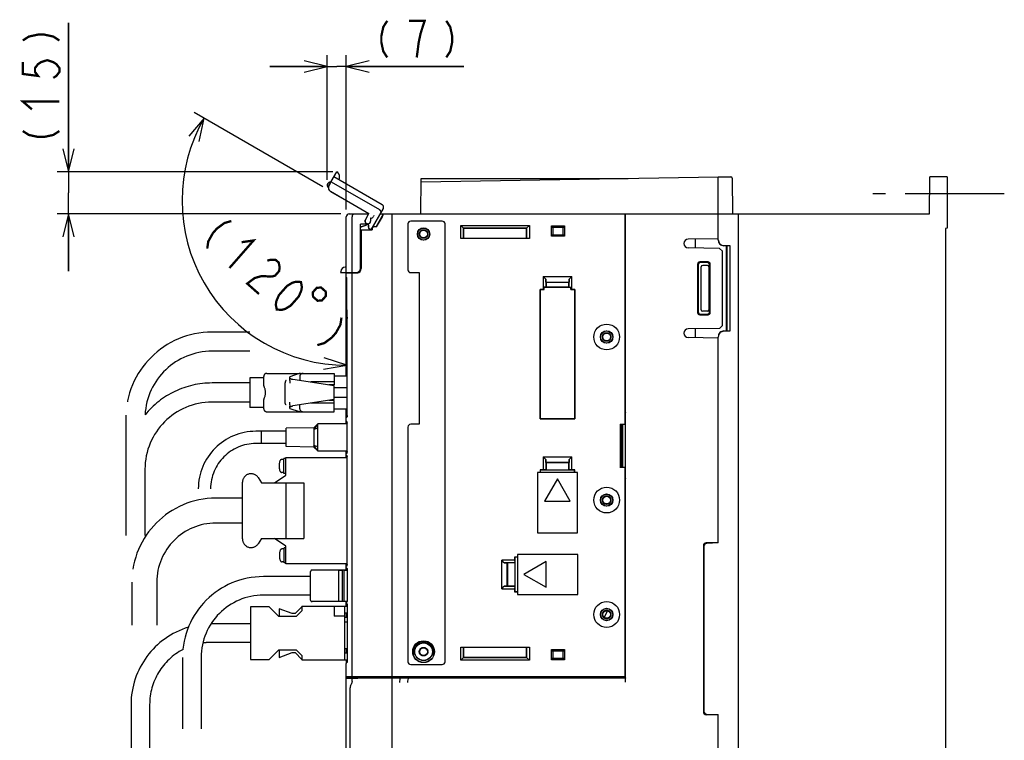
# Model space of a CAD drawing. Header units: millimetres. Extents: x 129 to 1625, y 132 to 1105.
# Tile 25 of 29: x 1149 to 1493, y 638 to 890. Entities that reach past the tile are written whole.
import ezdxf

# ---------------------------------------------------------------- set-up
doc = ezdxf.new("R2010")
doc.units = ezdxf.units.MM
doc.header["$LTSCALE"] = 92.4
for name, pattern in [('CENTER', [0.6, 0.375, -0.075, 0.075, -0.075]), ('HIDDEN', [0.2, 0.1, -0.1]), ('PHANTOM', [0.8, 0.45, -0.05, 0.1, -0.05, 0.1, -0.05])]:
    doc.linetypes.add(name, pattern=pattern)
doc.layers.get('0').update_dxf_attribs({"linetype": 'CONTINUOUS'})
for name, color, linetype in [('ALL_AXIS', 7, 'CONTINUOUS'), ('ALL_DIM', 7, 'CONTINUOUS'), ('ALL_FEATURES', 7, 'CONTINUOUS'), ('DEFAULT_2', 8, 'HIDDEN'), ('OBSTRUCTIVE_DTM', 7, 'CONTINUOUS')]:
    doc.layers.add(name, color=color, linetype=linetype)
doc.styles.get("Standard").update_dxf_attribs({"font": 'txt', "width": 0.86})
doc.dimstyles.new('DIMSTYLE_5', dxfattribs={"dimtxt": 12.8, "dimasz": 8, "dimexe": 1, "dimexo": 1, "dimtad": 1, "dimdec": 0, "dimdsep": 46, "dimtxsty": 'STANDARD', "dimblk": 'OPEN', "dimblk1": 'OPEN', "dimblk2": 'OPEN', "dimcen": 0.09, "dimadec": 0, "dimazin": 0, "dimtfac": 1, "dimtdec": 0, "dimtofl": 0, "dimtmove": 0, "dimatfit": 3, "dimldrblk": 'OPEN', "dimfxl": 1, "dimtolj": 1, "dimarcsym": 0})
doc.dimstyles.new('DIMSTYLE_6', dxfattribs={"dimtxt": 12.8, "dimasz": 8, "dimexe": 1, "dimexo": 1, "dimgap": 0.8, "dimtad": 1, "dimdec": 0, "dimdsep": 46, "dimtxsty": 'STANDARD', "dimblk": 'OPEN', "dimblk1": 'OPEN', "dimblk2": 'OPEN', "dimcen": 0.09, "dimadec": 0, "dimazin": 0, "dimtfac": 1, "dimtdec": 0, "dimtofl": 0, "dimtmove": 0, "dimatfit": 3, "dimldrblk": 'OPEN', "dimfxl": 1, "dimtolj": 1, "dimarcsym": 0})

# ---------------------------------------------------------------- blocks, each defined once
blk = doc.blocks.new('*D9')
at = {"layer": 'ALL_DIM', "color": 2, "linetype": 'CONTINUOUS'}
for p, q in [((1254.77, 831.5), (1209.82, 857.46)), ((1263.12, 788.51), (1263.12, 765.14))]:
    blk.add_line(p, q, dxfattribs=at)
for points in [[(1211.57, 847.39), (1213.28, 855.46), (1207.97, 849.15)], [(1255, 767.7), (1263.12, 769.14), (1255.28, 771.69)]]:
    blk.add_lwpolyline(points, dxfattribs=at)
for start, end in [(150, 210), (210, 270)]:
    blk.add_arc((1263.12, 826.68), 57.55, start, end, dxfattribs=at)
blk = doc.blocks.new('_OPEN')
at = {"color": 0, "linetype": 'BYBLOCK'}
for p, q in [((0, 0), (-1, 0.25)), ((-1, -0.25), (0, 0)), ((-1, 0), (0, 0))]:
    blk.add_line(p, q, dxfattribs=at)
blk = doc.blocks.new('*D10')
at = {"layer": 'ALL_DIM', "color": 2, "linetype": 'CONTINUOUS'}
for p, q in [((1256.31, 833.88), (1256.31, 877.52)), ((1263, 823.59), (1263, 877.52)), ((1256.31, 873.52), (1236.31, 873.52)), ((1236.31, 873.52), (1259.66, 873.52)), ((1304.13, 873.52), (1259.66, 873.52)), ((1263, 873.52), (1304.13, 873.52))]:
    blk.add_line(p, q, dxfattribs=at)
at = {"layer": 'ALL_DIM', "color": 2, "linetype": 'CONTINUOUS', "xscale": 8, "yscale": 8, "zscale": 8}
blk.add_blockref('_OPEN', (1256.31, 873.52), dxfattribs=at)
at = {"layer": 'ALL_DIM', "color": 2, "linetype": 'CONTINUOUS', "xscale": 8, "yscale": 8, "zscale": 8, "rotation": 180}
blk.add_blockref('_OPEN', (1263, 873.52), dxfattribs=at)
blk = doc.blocks.new('*D11')
at = {"layer": 'ALL_DIM', "color": 2, "linetype": 'CONTINUOUS'}
for p, q in [((1165.9, 836.73), (1165.9, 888.84)), ((1165.9, 888.84), (1165.9, 829.36)), ((1258.27, 836.73), (1161.9, 836.73)), ((1165.9, 802), (1165.9, 829.36)), ((1261.12, 822), (1161.9, 822)), ((1165.9, 822), (1165.9, 802))]:
    blk.add_line(p, q, dxfattribs=at)
at = {"layer": 'ALL_DIM', "color": 2, "linetype": 'CONTINUOUS', "xscale": 8, "yscale": 8, "zscale": 8}
for p, rotation in [((1165.9, 836.73), 270), ((1165.9, 822), 90)]:
    blk.add_blockref('_OPEN', p, dxfattribs=dict(at, rotation=rotation))

msp = doc.modelspace()

# ---------------------------------------------------------------- linework, layer by layer
at = {"layer": 'ALL_AXIS', "color": 7, "linetype": 'CENTER'}
msp.add_line((1493, 829), (1447, 829), dxfattribs=at)
at = {"layer": 'ALL_AXIS', "color": 7, "linetype": 'CONTINUOUS'}
for p, q in [((1279, 660), (1279, 821)), ((1393, 813.367), (1382.4738, 813.1833)), ((1265, 660.3), (1265, 801.3883)), ((1393, 778.633), (1382.4738, 778.8167)), ((1260.3, 697.5), (1260.3, 686.5)), ((1260.3, 697.5), (1261.5, 697.5)), ((1262.1, 697.5), (1263.3, 697.5)), ((1263.3, 697.5), (1263.3, 686.8169)), ((1286.5, 669), (1286.5, 667.6822)), ((1293.5, 667.6822), (1293.5, 669)), ((1263, 660.3), (1263, 664.9179)), ((1263, 660.3), (1279, 660.3)), ((1263.3, 660), (1263.3, 660.3)), ((1263.3, 660), (1279, 660))]:
    msp.add_line(p, q, dxfattribs=at)
at = {"layer": 'ALL_AXIS', "color": 8, "linetype": 'PHANTOM'}
for p, q in [((1229.25, 764.77), (1229.25, 754.37)), ((1234.1116, 764.77), (1229.25, 764.77)), ((1234.1116, 754.37), (1229.25, 754.37)), ((1251.6, 747.3), (1242, 747.1)), ((1242, 740.7), (1242, 747.1)), ((1253, 748.65), (1251.6, 746.6777)), ((1251.6, 747.3), (1251.6, 740.5)), ((1253, 747.15), (1251.6, 746.6777)), ((1233.4, 741.75), (1233.4, 746.05)), ((1242, 746.05), (1233.4, 746.05)), ((1242, 741.75), (1233.4, 741.75)), ((1251.6, 740.5), (1242, 740.7)), ((1253, 739.15), (1251.6, 741.1223)), ((1253, 740.65), (1251.6, 741.1223)), ((1241.895, 730.75), (1241.895, 736.9)), ((1241.895, 736.9), (1263.2543, 736.9)), ((1241.2013, 736.18), (1240.5075, 736.18)), ((1241.2013, 731.33), (1241.2013, 736.53)), ((1241.895, 736.53), (1241.2013, 736.53)), ((1232.1947, 729.8588), (1233.395, 728.05)), ((1237.895, 728.05), (1241.895, 730.75)), ((1241.2013, 731.68), (1240.5075, 731.68)), ((1241.895, 731.33), (1241.2013, 731.33)), ((1226.695, 708.4), (1226.695, 728.2)), ((1233.395, 708.55), (1232.1947, 706.7412)), ((1241.895, 705.85), (1237.895, 708.55)), ((1241.895, 699.7), (1241.895, 705.85)), ((1241.295, 704.92), (1240.6013, 704.92)), ((1241.295, 700.07), (1241.295, 705.27)), ((1241.895, 705.27), (1241.295, 705.27)), ((1241.295, 700.42), (1240.6013, 700.42)), ((1241.895, 700.07), (1241.295, 700.07)), ((1263.2543, 699.7), (1241.895, 699.7))]:
    msp.add_line(p, q, dxfattribs=at)
at = {"layer": 'ALL_AXIS', "color": 7, "linetype": 'CONTINUOUS'}
for centre, radius in [((1354, 779), 4.5), ((1354, 722), 4.5), ((1354, 682), 4.5), ((1290, 669), 3.075)]:
    msp.add_circle(centre, radius, dxfattribs=at)
at = {"layer": 'ALL_AXIS', "color": 3, "linetype": 'CONTINUOUS'}
msp.add_circle((1290, 669), 3.1, dxfattribs=at)
at = {"layer": 'ALL_AXIS', "color": 7, "linetype": 'CONTINUOUS'}
for centre, radius, start, end in [((1382.5, 811.6835), 1.5, 91, 269), ((1382.5, 780.3165), 1.5, 91, 269), ((1290, 669), 3.5, 0, 180)]:
    msp.add_arc(centre, radius, start, end, dxfattribs=at)
at = {"layer": 'ALL_AXIS', "color": 8, "linetype": 'PHANTOM'}
for centre, radius, start, end in [((1245.5013, 733.93), 6, 163.808648, 196.191352), ((1240.5075, 735.38), 0.8, 90, 163.808648), ((1229.695, 728.2), 3, 33.568336, 180), ((1240.5075, 732.48), 0.8, 196.191352, 270), ((1229.695, 708.4), 3, 180, 326.431664), ((1245.595, 702.67), 6, 163.808648, 196.191352), ((1240.6013, 704.12), 0.8, 90, 163.808648), ((1240.6013, 701.22), 0.8, 196.191352, 270)]:
    msp.add_arc(centre, radius, start, end, dxfattribs=at)
at = {"layer": 'ALL_DIM', "color": 2, "linetype": 'CONTINUOUS', "const_width": 0.8}
for points in [[(1277.2985, 889.5157), (1275.9225, 887.3824), (1275.2345, 884.1825), (1275.2345, 882.049), (1275.9225, 878.8491), (1277.2985, 876.7158)], [(1288.9945, 885.2491), (1290.3705, 889.5157), (1284.8665, 889.5157)], [(1297.9385, 889.5157), (1299.3145, 887.3824), (1300.0025, 884.1825), (1300.0025, 882.049), (1299.3145, 878.8491), (1297.9385, 876.7158)], [(1149.9, 882.6478), (1152.0333, 884.0237), (1155.2334, 884.7118), (1157.3667, 884.7118), (1160.5666, 884.0237), (1162.7, 882.6478)], [(1287.6185, 876.7158), (1288.3065, 882.049), (1288.9945, 885.2491)], [(1149.9, 875.0798), (1149.9, 870.9518), (1155.2334, 870.2637), (1154.1667, 871.6398), (1154.1667, 873.0158), (1155.2334, 874.3917), (1156.3, 875.0798), (1158.4333, 875.7677), (1160.5666, 875.0798), (1161.6334, 874.3917), (1162.7, 873.0158), (1162.7, 871.6398), (1161.6334, 870.2637), (1160.5666, 869.5758)], [(1153.1, 858.5677), (1149.9, 861.3197), (1162.7, 861.3197)], [(1149.9, 850.9997), (1152.0333, 849.6237), (1155.2334, 848.9358), (1157.3667, 848.9358), (1160.5666, 849.6237), (1162.7, 850.9997)], [(1222.8126, 819.5338), (1220.3715, 818.8369), (1217.7447, 816.8842), (1216.3383, 815.2801), (1214.746, 812.4204), (1214.3743, 809.9092)], [(1226.3936, 812.1385), (1230.5725, 812.7305), (1222.1342, 803.1058)], [(1235.374, 805.6836), (1236.5945, 806.0321), (1238.3325, 805.927), (1239.3671, 805.02), (1239.6985, 803.3107), (1239.5127, 802.0551), (1238.1063, 800.451), (1236.8857, 800.1025)], [(1236.8857, 800.1025), (1233.4101, 800.3127), (1230.969, 799.6156), (1228.3421, 797.6631), (1232.4808, 794.0345)], [(1238.6887, 788.5919), (1238.3572, 790.301), (1238.5431, 791.5567), (1239.4321, 793.6143), (1242.2448, 796.8226), (1244.1686, 797.9731), (1245.3891, 798.3216), (1247.1269, 798.2165), (1247.4584, 796.5074), (1247.2725, 795.2518), (1246.3835, 793.194), (1243.5708, 789.9859), (1241.647, 788.8353), (1240.4265, 788.4868), (1238.6887, 788.5919)], [(1252.6719, 796.1922), (1251.2656, 794.588), (1251.3645, 793.0828), (1252.9686, 791.6764), (1254.4739, 791.7753), (1255.8802, 793.3794), (1255.7813, 794.8847), (1254.1772, 796.291), (1252.6719, 796.1922)], [(1261.3034, 785.7876), (1260.9316, 783.2763), (1259.3393, 780.4166), (1257.933, 778.8125), (1255.3061, 776.8599), (1252.865, 776.1629)]]:
    msp.add_lwpolyline(points, dxfattribs=at)
at = {"layer": 'ALL_FEATURES', "color": 8, "linetype": 'PHANTOM'}
for p, q in [((1256.9111, 831.9633), (1259.6626, 836.7291)), ((1257.6615, 833.2631), (1274.549, 823.5131)), ((1275.549, 825.2452), (1258.6615, 834.9952)), ((1256.7293, 831.261), (1256.5615, 831.3579)), ((1257.3489, 832.6531), (1256.9566, 831.9755)), ((1257.3192, 832.6702), (1257.3489, 832.6531)), ((1257.4614, 829.9146), (1270.8078, 822.209)), ((1257.5043, 829.9261), (1270.8498, 822.2211)), ((1275.9151, 823.8792), (1271.6168, 816.4344)), ((1269.6448, 819.9547), (1270.8498, 822.2211)), ((1270.6967, 822), (1270.8078, 822.209)), ((1270.8498, 822.2211), (1270.8078, 822.209)), ((1270.909, 818.1455), (1270.0157, 818.6612)), ((1270.866, 818.134), (1270.2483, 818.4906)), ((1270.816, 818.0474), (1270.866, 818.134)), ((1270.8432, 818.0317), (1270.909, 818.1455)), ((1270.909, 818.1455), (1270.866, 818.134)), ((1271.6107, 816.4339), (1271.1821, 816.6813)), ((1229.25, 780.72), (1216.05, 780.72)), ((1229.25, 774.02), (1216.05, 774.02)), ((1234.1116, 762.6585), (1234.1116, 765.2456)), ((1234.7184, 766.1667), (1234.669, 766.1423)), ((1235.161, 766.27), (1258.75, 766.27)), ((1246.5481, 766.2036), (1243.25, 765.1184)), ((1243.25, 764.3719), (1243.25, 765.1184)), ((1243.25, 763.8498), (1243.25, 764.3701)), ((1244.25, 764.2201), (1258.75, 762.0446)), ((1246.75, 765.27), (1246.75, 763.845)), ((1258.75, 766.27), (1258.75, 762.32)), ((1258.75, 765.42), (1263.3116, 765.42)), ((1229.25, 762.92), (1216.05, 762.92)), ((1241.55, 762.7975), (1241.55, 756.3425)), ((1258.75, 763.27), (1250.5823, 763.27)), ((1258.75, 762.32), (1256.9142, 762.32)), ((1258.75, 757.0954), (1258.75, 762.0446)), ((1263.3116, 761.25), (1258.75, 761.25)), ((1263.3116, 757.89), (1258.75, 757.89)), ((1229.25, 756.22), (1216.05, 756.22)), ((1234.1116, 753.8944), (1234.1116, 756.4815)), ((1243.25, 755.2895), (1243.25, 754.7681)), ((1243.25, 754.0216), (1243.25, 754.7681)), ((1243.25, 754.0216), (1246.5481, 752.9364)), ((1258.75, 757.0954), (1244.25, 754.9199)), ((1246.75, 753.87), (1246.75, 755.295)), ((1258.75, 755.87), (1250.5823, 755.87)), ((1258.75, 756.82), (1256.9142, 756.82)), ((1258.75, 752.87), (1258.75, 756.82)), ((1185.9, 750.57), (1185.9, 709.57)), ((1234.7184, 752.9733), (1234.669, 752.9977)), ((1235.161, 752.87), (1258.75, 752.87)), ((1263.3116, 753.72), (1258.75, 753.72)), ((1253, 748.65), (1251.6, 747.3)), ((1253, 739.15), (1253, 748.65)), ((1263.2543, 748.65), (1253, 748.65)), ((1233.4, 746.05), (1231.4, 746.05)), ((1233.4, 741.75), (1233.4, 746.05)), ((1233.4, 741.75), (1231.4, 741.75)), ((1251.6, 740.5), (1253, 739.15)), ((1253, 739.15), (1263.2543, 739.15)), ((1192.6, 732.77), (1192.6, 709.57)), ((1233.395, 728.05), (1248.195, 728.05)), ((1241.895, 728.05), (1241.895, 708.55)), ((1248.195, 728.05), (1248.195, 708.55)), ((1226.695, 722.65), (1217.395, 722.65)), ((1226.695, 713.95), (1217.395, 713.95)), ((1233.395, 708.55), (1248.195, 708.55)), ((1250.5, 695.25), (1234, 695.25)), ((1250.5, 687), (1250.5, 697)), ((1260.3, 697.5), (1251, 697.5)), ((1262.1, 697.5), (1261.5, 697.5)), ((1188.045, 693.3), (1188.045, 678.3)), ((1196.745, 693.3), (1196.745, 678.3)), ((1250.5, 688.75), (1234, 688.75)), ((1260.3, 686.5), (1251, 686.5)), ((1262.1, 686.5), (1261.5, 686.5)), ((1229.5, 684.7), (1229.5, 666.3)), ((1236, 684.7), (1229.5, 684.7)), ((1239.4, 681.3), (1236, 684.7)), ((1239.5, 684), (1239.5, 681.3)), ((1244.0858, 682.3), (1239.5, 684)), ((1245.0858, 682.3), (1244.0858, 682.3)), ((1247.5, 684.7142), (1245.0858, 682.3)), ((1247.5, 683.3), (1245.5, 681.3)), ((1247.5, 684.9), (1247.5, 683.3)), ((1247.5, 684.9), (1263.3116, 684.9)), ((1258.7, 684.9), (1258.7, 681.4)), ((1262.5, 666.1), (1262.5, 684.9)), ((1263.3116, 682.5), (1262.5, 682.5)), ((1229.5, 678.75), (1216, 678.75)), ((1245.5, 681.3), (1239.4, 681.3)), ((1262.5, 681.4), (1258.7, 681.4)), ((1263.3116, 681), (1262.5, 681)), ((1263.3116, 679.3), (1262.5, 679.3)), ((1229.5, 672.25), (1216, 672.25)), ((1236, 666.3), (1239.4, 669.7)), ((1239.4, 669.7), (1245.5, 669.7)), ((1239.5, 669.7), (1239.5, 667)), ((1239.5, 667), (1244.0858, 668.7)), ((1244.0858, 668.7), (1245.0858, 668.7)), ((1245.0858, 668.7), (1247.5, 666.2858)), ((1245.5, 669.7), (1247.5, 667.7)), ((1263.3116, 670), (1262.5, 670)), ((1263.3116, 668.5), (1262.5, 668.5)), ((1205.75, 667), (1205.75, 642)), ((1212.25, 667), (1212.25, 642)), ((1229.5, 666.3), (1236, 666.3)), ((1247.5, 667.7), (1247.5, 666.1)), ((1247.5, 666.1), (1263.3116, 666.1)), ((1187.75, 650.5), (1187.75, 625.5)), ((1194.25, 650.5), (1194.25, 625.5))]:
    msp.add_line(p, q, dxfattribs=at)
at = {"layer": 'ALL_FEATURES', "color": 7, "linetype": 'CONTINUOUS'}
for p, q in [((1289, 822), (1289.2173, 834.4502)), ((1289.1953, 833.1881), (1393, 835)), ((1289.2173, 834.4502), (1361.5, 834.4502)), ((1393, 813.0012), (1393, 835)), ((1393, 835), (1397.3909, 835)), ((1397.8909, 834.5044), (1398, 822)), ((1466.8866, 822), (1467, 835)), ((1473, 835), (1467, 835)), ((1473, 835), (1473, 817)), ((1263, 786.2655), (1263, 821)), ((1264, 822), (1270.6967, 822)), ((1265, 801.5), (1265, 821)), ((1271.4686, 820.5314), (1271.4686, 819.5)), ((1271.6, 820.5314), (1271.4686, 820.5314)), ((1273.4308, 817.55), (1276, 822)), ((1275.5033, 821), (1273.4711, 817.4802)), ((1274.8301, 822), (1466.8866, 822)), ((1279, 632.5), (1279, 822)), ((1296.5, 819.5), (1285.5, 819.5)), ((1360.4956, 821.8697), (1360.5914, 821.6779)), ((1360.5, 748.5698), (1360.5, 821)), ((1360.6, 658.3), (1360.6, 820.6781)), ((1400, 822), (1400, 531.004)), ((1270.5338, 818.532), (1267.9686, 818.4424)), ((1267.9686, 803.0324), (1267.9686, 818.4424)), ((1267.9686, 818.4424), (1268, 818.4121)), ((1270.2483, 818.4906), (1268, 818.4121)), ((1268, 803.0009), (1268, 818.4121)), ((1268, 817.4757), (1270.5247, 818.331)), ((1268, 817.4388), (1270.565, 818.3078)), ((1268, 816.5), (1271.4962, 816.5)), ((1268, 816.4653), (1268.2, 816.4651)), ((1268.2, 816.4651), (1268.2, 802.9486)), ((1268.2, 816.4651), (1268.2349, 816.4302)), ((1268.2349, 802.9498), (1268.2349, 816.4302)), ((1268.2349, 816.4302), (1272.0198, 816.4302)), ((1271.6547, 816.5), (1271.95, 816.5)), ((1271.95, 816.5), (1271.95, 816.8)), ((1271.95, 816.5), (1272.0198, 816.4302)), ((1272.0198, 816.8), (1272.0198, 816.4302)), ((1273.4308, 817.55), (1272.7, 817.55)), ((1273.4711, 817.4802), (1272.7, 817.4802)), ((1273.4308, 817.55), (1273.4711, 817.4802)), ((1284.5, 818.5), (1284.5, 802.5)), ((1297.5, 665.5), (1297.5, 818.5)), ((1303, 813.4302), (1303, 818)), ((1303, 818), (1304, 817)), ((1303, 818), (1327, 818)), ((1303.9638, 813.4638), (1303.9638, 817.0362)), ((1303.9638, 817.0362), (1326.0362, 817.0362)), ((1304, 817), (1304, 813.5)), ((1326, 817), (1304, 817)), ((1326, 817), (1327, 818)), ((1326, 813.5), (1326, 817)), ((1326.0362, 817.0362), (1326.0362, 813.4638)), ((1327, 818), (1327, 813.4302)), ((1334.7, 814.2), (1334.7, 817.8)), ((1334.8194, 817.3543), (1334.7, 817.8)), ((1334.7, 817.8), (1339.3, 817.8)), ((1334.8194, 817.3543), (1339.1806, 817.3543)), ((1334.8194, 817.3543), (1335.2359, 817.3)), ((1335.2359, 817.3), (1335.2359, 814.7)), ((1338.7641, 817.3), (1335.2359, 817.3)), ((1339.1806, 817.3543), (1338.7641, 817.3)), ((1338.7641, 814.7), (1338.7641, 817.3)), ((1339.3, 817.8), (1339.1806, 817.3543)), ((1339.3, 817.8), (1339.3, 814.2)), ((1473, 817), (1472.5, 816.9825)), ((1472.5, 816.9825), (1472.5, 538.0131)), ((1303.9638, 813.4638), (1303, 813.4302)), ((1327, 813.4302), (1303, 813.4302)), ((1303.9638, 813.4638), (1304, 813.5)), ((1304, 813.5), (1326, 813.5)), ((1326.0362, 813.4638), (1326, 813.5)), ((1327, 813.4302), (1326.0362, 813.4638)), ((1334.7, 814.2), (1334.8194, 814.6457)), ((1339.3, 814.2), (1334.7, 814.2)), ((1334.8194, 814.6457), (1335.2359, 814.7)), ((1339.1806, 814.6457), (1334.8194, 814.6457)), ((1335.2359, 814.7), (1338.7641, 814.7)), ((1339.1806, 814.6457), (1338.7641, 814.7)), ((1339.1806, 814.6457), (1339.3, 814.2)), ((1360.5613, 814.7382), (1360.5, 814.8608)), ((1360.5613, 814.7382), (1360.5, 814.7382)), ((1360.5613, 752.5873), (1360.5613, 814.7382)), ((1385, 810.1396), (1385, 813.2274)), ((1393.5002, 809.9913), (1382.4738, 810.1837)), ((1394.5, 808.9738), (1393.5002, 809.9913)), ((1394.5, 783.0262), (1394.5, 808.9738)), ((1395, 811), (1397, 811)), ((1395.897, 810.897), (1395, 810.8965)), ((1395.9651, 810.9651), (1395.897, 810.897)), ((1395.897, 781.103), (1395.897, 810.897)), ((1395.9651, 810.9651), (1397, 811)), ((1395.9651, 810.9651), (1395.9651, 781.0349)), ((1397, 811), (1397, 781)), ((1385.7641, 804.438), (1385.7641, 787.562)), ((1386, 804.2018), (1386, 787.7982)), ((1389.4396, 805.2362), (1386.5611, 805.2362)), ((1389.203, 805), (1386.797, 805)), ((1387.0167, 788.4892), (1387.0167, 803.5108)), ((1389.3023, 804), (1387.6509, 804)), ((1389.8019, 788.5), (1389.8019, 803.5)), ((1390, 787.7957), (1390, 804.2043)), ((1390.2366, 787.5595), (1390.2366, 804.4405)), ((1260.9978, 801.5), (1266.5009, 801.5)), ((1263, 801.3184), (1266.7864, 801.4506)), ((1263, 799.8), (1263.12, 799.8)), ((1263.12, 787.1), (1263.12, 799.8)), ((1265.3, 801.5), (1265.3, 801.3987)), ((1265.6847, 801.5), (1265.6847, 801.5343)), ((1265.6847, 801.5343), (1266.4677, 801.5333)), ((1267, 801.4792), (1267, 801.5918)), ((1285.5, 801.5), (1288.5, 801.5)), ((1288.5, 801.5), (1288.5, 748.5)), ((1331.8, 800.1), (1331.8, 795.5698)), ((1331.8, 800.1), (1332.7276, 799.1724)), ((1331.8, 800.1), (1341.8, 800.1)), ((1332.7638, 798.1362), (1332.7276, 799.1724)), ((1332.7276, 799.1724), (1332.7276, 796.4632)), ((1340.8724, 799.1724), (1340.8362, 798.1362)), ((1340.8724, 799.1724), (1341.8, 800.1)), ((1340.8724, 796.4632), (1340.8724, 799.1724)), ((1341.8, 795.5698), (1341.8, 800.1)), ((1330.7302, 795.5698), (1330.7302, 750.4302)), ((1330.7302, 795.5698), (1330.7406, 795.5594)), ((1331.8, 795.5698), (1330.7302, 795.5698)), ((1330.7406, 750.4406), (1330.7406, 795.5594)), ((1330.7406, 795.5594), (1332.1, 795.5594)), ((1332.1, 795.5594), (1331.8, 795.5698)), ((1332.7276, 796.4632), (1332.1, 796.4412)), ((1332.1, 795.5594), (1332.1, 796.4412)), ((1332.1, 796.4412), (1341.5, 796.4412)), ((1332.7276, 796.4632), (1332.8, 796.5355)), ((1332.7638, 798.1362), (1332.8, 798.1)), ((1332.7638, 798.1362), (1340.8362, 798.1362)), ((1332.8, 798.1), (1332.8, 796.5355)), ((1340.8, 798.1), (1332.8, 798.1)), ((1332.8, 796.5355), (1340.8, 796.5355)), ((1340.8362, 798.1362), (1340.8, 798.1)), ((1340.8, 796.5355), (1340.8, 798.1)), ((1340.8724, 796.4632), (1340.8, 796.5355)), ((1340.8724, 796.4632), (1341.5, 796.4412)), ((1341.5, 795.5594), (1341.5, 796.4412)), ((1341.8, 795.5698), (1341.5, 795.5594)), ((1341.5, 795.5594), (1342.8594, 795.5594)), ((1342.8698, 795.5698), (1341.8, 795.5698)), ((1342.8698, 795.5698), (1342.8594, 795.5594)), ((1342.8594, 795.5594), (1342.8594, 750.4406)), ((1342.8698, 750.4302), (1342.8698, 795.5698)), ((1263, 787.1), (1263.12, 787.1)), ((1263, 765.42), (1263, 786.2627)), ((1263.2062, 785.9775), (1263.2388, 785.907)), ((1263.3014, 785.6194), (1263.3116, 785.4281)), ((1263.3116, 751.5719), (1263.3116, 785.4281)), ((1386.5611, 786.7638), (1389.4396, 786.7638)), ((1386.797, 787), (1389.203, 787)), ((1389.3023, 788), (1387.6509, 788)), ((1393.5002, 782.0087), (1382.4738, 781.8163)), ((1385, 778.7726), (1385, 781.8604)), ((1393.5002, 782.0087), (1394.5, 783.0262)), ((1393, 707), (1393, 778.9988)), ((1395, 781.1035), (1395.897, 781.103)), ((1397, 781), (1395, 781)), ((1395.9651, 781.0349), (1395.897, 781.103)), ((1397, 781), (1395.9651, 781.0349)), ((1263, 750.7373), (1263, 753.72)), ((1263, 748.65), (1263, 750.7345)), ((1263.3116, 751.5719), (1263.3114, 751.5511)), ((1330.7302, 750.4302), (1330.7406, 750.4406)), ((1330.7302, 750.4302), (1342.8698, 750.4302)), ((1342.8594, 750.4406), (1330.7406, 750.4406)), ((1342.8698, 750.4302), (1342.8594, 750.4406)), ((1360.5, 752.5873), (1360.5613, 752.5873)), ((1360.5831, 752.5), (1360.5, 752.5)), ((1360.5, 751), (1360.5831, 751)), ((1360.5718, 750.9546), (1360.5, 750.9546)), ((1360.5613, 752.5873), (1360.5831, 752.5)), ((1360.5718, 750.9546), (1360.5831, 751)), ((1360.5718, 731.0454), (1360.5718, 750.9546)), ((1360.5831, 751), (1360.5831, 752.5)), ((1263.2462, 749.0453), (1263.2543, 748.8787)), ((1263.2543, 738.9213), (1263.2543, 748.8787)), ((1284.5, 747.5), (1284.5, 665.5)), ((1288.5, 748.5), (1285.5, 748.5)), ((1358.704, 748.5698), (1358.704, 733.4302)), ((1358.8, 748.3778), (1358.704, 748.5698)), ((1358.704, 748.5698), (1360.5, 748.5698)), ((1358.7389, 748.5), (1360.4825, 748.5)), ((1358.8, 733.6222), (1358.8, 748.3778)), ((1358.8, 748.3778), (1359, 748.3778)), ((1359, 733.5), (1359, 748.5)), ((1359.0524, 748.5), (1359.0524, 733.5)), ((1359.5698, 748.5), (1359.5698, 733.5)), ((1360.5, 748.5698), (1360.4825, 748.5)), ((1263, 736.9), (1263, 739.15)), ((1263.2462, 737.2456), (1263.2543, 737.0787)), ((1263.2543, 738.9213), (1263.2463, 738.7559)), ((1263.2543, 699.5213), (1263.2543, 737.0787)), ((1331.8, 737.1), (1331.8, 732.5698)), ((1331.8, 737.1), (1332.7276, 736.1724)), ((1331.8, 737.1), (1341.8, 737.1)), ((1340.8724, 736.1724), (1341.8, 737.1)), ((1341.8, 732.5698), (1341.8, 737.1)), ((1332.7638, 735.1362), (1332.7276, 736.1724)), ((1332.7276, 736.1724), (1332.7276, 732.5374)), ((1332.7638, 735.1362), (1332.8, 735.1)), ((1332.7638, 735.1362), (1340.8362, 735.1362)), ((1332.8, 735.1), (1332.8, 732.5349)), ((1340.8, 735.1), (1332.8, 735.1)), ((1340.8362, 735.1362), (1340.8, 735.1)), ((1340.8, 732.5349), (1340.8, 735.1)), ((1340.8724, 736.1724), (1340.8362, 735.1362)), ((1340.8724, 732.5374), (1340.8724, 736.1724)), ((1358.704, 733.4302), (1358.8, 733.6222)), ((1360.5, 733.4302), (1358.704, 733.4302)), ((1358.7389, 733.5), (1360.4825, 733.5)), ((1359, 733.6222), (1358.8, 733.6222)), ((1360.5, 733.4302), (1360.4825, 733.5)), ((1360.5, 660.3), (1360.5, 733.4302)), ((1329.8, 731.6), (1329.8, 710.5)), ((1343.8, 731.6), (1329.8, 731.6)), ((1330.7302, 732.5698), (1330.7302, 731.6)), ((1330.7302, 732.5698), (1330.8, 732.5)), ((1331.8, 732.5698), (1330.7302, 732.5698)), ((1330.8, 732.5), (1330.8, 731.6)), ((1332.7651, 732.5), (1330.8, 732.5)), ((1332.7276, 732.5374), (1331.8, 732.5698)), ((1332.7276, 732.5374), (1332.7651, 732.5)), ((1332.7651, 732.5), (1332.8, 732.5349)), ((1332.8, 732.5349), (1340.8, 732.5349)), ((1340.8349, 732.5), (1340.8, 732.5349)), ((1340.8724, 732.5374), (1340.8349, 732.5)), ((1342.8, 732.5), (1340.8349, 732.5)), ((1341.8, 732.5698), (1340.8724, 732.5374)), ((1342.8698, 732.5698), (1341.8, 732.5698)), ((1342.8698, 732.5698), (1342.8, 732.5)), ((1342.8, 731.6), (1342.8, 732.5)), ((1342.8698, 731.6), (1342.8698, 732.5698)), ((1343.8, 710.5), (1343.8, 731.6)), ((1360.5718, 731.0454), (1360.5, 731.0454)), ((1360.5831, 731), (1360.5, 731)), ((1360.5718, 731.0454), (1360.5831, 731)), ((1360.5831, 729.5), (1360.5831, 731)), ((1336.8, 729.3942), (1332.3, 721.6)), ((1341.3, 721.6), (1336.8, 729.3942)), ((1360.5, 729.5), (1360.5831, 729.5)), ((1360.5613, 729.4127), (1360.5, 729.4127)), ((1360.5831, 729.5), (1360.5613, 729.4127)), ((1360.5613, 661.2287), (1360.5613, 729.4127)), ((1332.3, 721.6), (1341.3, 721.6)), ((1329.8, 710.5), (1343.8, 710.5)), ((1387.8, 706.0527), (1387.8, 647.9473)), ((1388, 705.8597), (1388, 648.1403)), ((1393, 707.2), (1388.7651, 707.0521)), ((1393, 707), (1388.9651, 706.8591)), ((1322.8, 703), (1322.8, 689)), ((1343.9, 703), (1322.8, 703)), ((1343.9, 689), (1343.9, 703)), ((1263, 698.4655), (1263, 699.7)), ((1263.2543, 699.5213), (1263.2463, 699.3559)), ((1317.3, 691), (1317.3, 701)), ((1318.2276, 700.0724), (1317.3, 701)), ((1321.8302, 701), (1317.3, 701)), ((1321.8626, 700.0724), (1318.2276, 700.0724)), ((1318.2276, 700.0724), (1319.2638, 700.0362)), ((1319.2638, 691.9638), (1319.2638, 700.0362)), ((1319.2638, 700.0362), (1319.3, 700)), ((1319.3, 700), (1319.3, 692)), ((1321.8651, 700), (1319.3, 700)), ((1321.8302, 702.0698), (1321.8302, 701)), ((1321.8302, 702.0698), (1321.9, 702)), ((1322.8, 702.0698), (1321.8302, 702.0698)), ((1321.8302, 701), (1321.8626, 700.0724)), ((1321.8626, 700.0724), (1321.9, 700.0349)), ((1321.9, 700.0349), (1321.8651, 700)), ((1321.8651, 700), (1321.8651, 692)), ((1321.9, 702), (1321.9, 700.0349)), ((1322.8, 702), (1321.9, 702)), ((1332.8, 700.5), (1325.0058, 696)), ((1332.8, 691.5), (1332.8, 700.5)), ((1261.5, 697.5), (1260.3, 697.5)), ((1261.5, 697.5), (1261.5, 686.5)), ((1262.1, 697.5), (1262.1, 686.5)), ((1263.3, 697.5), (1262.1, 697.5)), ((1263, 697.5), (1263, 698.4627)), ((1263.3006, 697.8273), (1263.3116, 697.6281)), ((1263.3116, 697.6281), (1263.3116, 687.0153)), ((1325.0058, 696), (1332.8, 691.5)), ((1317.3, 691), (1318.2276, 691.9276)), ((1319.2638, 691.9638), (1318.2276, 691.9276)), ((1318.2276, 691.9276), (1321.8626, 691.9276)), ((1319.2638, 691.9638), (1319.3, 692)), ((1319.3, 692), (1321.8651, 692)), ((1321.8626, 691.9276), (1321.8302, 691)), ((1321.8626, 691.9276), (1321.9, 691.9651)), ((1321.9, 691.9651), (1321.8651, 692)), ((1321.9, 691.9651), (1321.9, 690)), ((1317.3, 691), (1321.8302, 691)), ((1321.8302, 691), (1321.8302, 689.9302)), ((1321.8302, 689.9302), (1321.9, 690)), ((1321.8302, 689.9302), (1322.8, 689.9302)), ((1321.9, 690), (1322.8, 690)), ((1322.8, 689), (1343.9, 689)), ((1261.5, 686.5), (1260.3, 686.5)), ((1263.2216, 686.5), (1262.1, 686.5)), ((1263, 684.9), (1263, 686.5)), ((1263.1899, 685.7942), (1263.1899, 686.3756)), ((1263.2221, 686.5108), (1263.2216, 686.5099)), ((1263.2222, 685.6589), (1263.2223, 685.6587)), ((1263.3116, 687.0153), (1263.3115, 686.9958)), ((1263.3115, 685.1741), (1263.3116, 685.1545)), ((1263.3116, 685.1545), (1263.3116, 665.7348)), ((1263, 682.5), (1263, 681)), ((1354.0844, 682.8477), (1353.0904, 681.0253)), ((1263, 670), (1263, 668.5)), ((1303, 666), (1303, 670.5698)), ((1303, 670.5698), (1327, 670.5698)), ((1303, 670.5698), (1303.9638, 670.5362)), ((1303.9638, 666.9638), (1303.9638, 670.5362)), ((1303.9638, 670.5362), (1304, 670.5)), ((1304, 670.5), (1304, 667)), ((1326, 670.5), (1304, 670.5)), ((1326.0362, 670.5362), (1326, 670.5)), ((1326, 667), (1326, 670.5)), ((1326.0362, 670.5362), (1327, 670.5698)), ((1326.0362, 670.5362), (1326.0362, 666.9638)), ((1327, 670.5698), (1327, 666)), ((1334.7, 669.8), (1339.3, 669.8)), ((1334.7, 666.2), (1334.7, 669.8)), ((1334.8194, 669.3543), (1334.7, 669.8)), ((1334.8194, 669.3543), (1339.1806, 669.3543)), ((1334.8194, 669.3543), (1335.2359, 669.3)), ((1338.7641, 669.3), (1335.2359, 669.3)), ((1335.2359, 669.3), (1335.2359, 666.7)), ((1339.1806, 669.3543), (1338.7641, 669.3)), ((1338.7641, 666.7), (1338.7641, 669.3)), ((1339.3, 669.8), (1339.1806, 669.3543)), ((1339.3, 669.8), (1339.3, 666.2)), ((1263, 666.1), (1263, 664.9193)), ((1263.3116, 665.7348), (1263.3018, 665.5489)), ((1285.5, 664.5), (1296.5, 664.5)), ((1303, 666), (1304, 667)), ((1327, 666), (1303, 666)), ((1326.0362, 666.9638), (1303.9638, 666.9638)), ((1304, 667), (1326, 667)), ((1326, 667), (1327, 666)), ((1334.7, 666.2), (1334.8194, 666.6457)), ((1339.3, 666.2), (1334.7, 666.2)), ((1334.8194, 666.6457), (1335.2359, 666.7)), ((1339.1806, 666.6457), (1334.8194, 666.6457)), ((1335.2359, 666.7), (1338.7641, 666.7)), ((1339.1806, 666.6457), (1338.7641, 666.7)), ((1339.1806, 666.6457), (1339.3, 666.2)), ((1360.5842, 661.2291), (1360.5, 661.2276)), ((1263, 597), (1263, 660.3)), ((1263, 659.7302), (1267, 659.8)), ((1265, 658.7414), (1265, 659.7651)), ((1266, 659.7825), (1266, 660)), ((1266.2502, 659.8065), (1266, 659.8087)), ((1266.25, 659.7869), (1266.25, 660)), ((1267, 659.8), (1267, 660)), ((1279, 659.6953), (1267, 659.8)), ((1267.75, 659.7935), (1267.75, 660)), ((1274, 660), (1274, 659.7389)), ((1279, 660.3), (1360.5, 660.3)), ((1279, 660), (1360.4974, 660)), ((1360.6, 659.8), (1279, 659.8)), ((1289, 659.8373), (1288.8373, 660)), ((1289, 660), (1289, 659.8373)), ((1290, 659.8373), (1289, 659.8373)), ((1290, 659.8373), (1290, 660)), ((1290.1627, 660), (1290, 659.8373)), ((1300, 659.8373), (1299.8373, 660)), ((1300, 660), (1300, 659.8373)), ((1301, 659.8373), (1300, 659.8373)), ((1301, 659.8373), (1301, 660)), ((1301.1627, 660), (1301, 659.8373)), ((1329.8373, 660), (1330, 659.8373)), ((1330, 660), (1330, 659.8373)), ((1331, 659.8373), (1330, 659.8373)), ((1331, 659.8373), (1331, 660)), ((1331.1627, 660), (1331, 659.8373)), ((1336, 659.9212), (1336, 659.8389)), ((1337.75, 659.9303), (1336.4913, 659.9299)), ((1336.4913, 659.8301), (1360.5886, 659.8228)), ((1337.75, 659.9406), (1337.6906, 660)), ((1352.25, 659.9406), (1337.75, 659.9406)), ((1337.75, 659.8297), (1337.75, 659.9406)), ((1352.3094, 660), (1352.25, 659.9406)), ((1352.25, 659.8253), (1352.25, 659.9406)), ((1356.0979, 659.9359), (1352.25, 659.9347)), ((1356.0979, 659.9359), (1356.0338, 660)), ((1356.0979, 659.9359), (1356.0979, 660)), ((1358.2, 660), (1358.2, 659.8235)), ((1360.4974, 660), (1360.4974, 660.3)), ((1360.5886, 659.8228), (1360.5886, 660.7293)), ((1360.5886, 659.8228), (1360.6, 659.8)), ((1264.324, 595.1383), (1264.324, 656.3565)), ((1388.9651, 647.1409), (1393, 647)), ((1393, 646.8), (1388.7651, 646.9479)), ((1393, 575.0012), (1393, 647))]:
    msp.add_line(p, q, dxfattribs=at)
at = {"layer": 'ALL_FEATURES', "color": 8, "linetype": 'PHANTOM'}
msp.add_lwpolyline([(1260.3936, 833.9952), (1260.5546, 834.3537), (1260.6582, 834.9214), (1260.5952, 835.5061), (1260.3612, 836.0457), (1259.9905, 836.4881), (1259.6615, 836.7272)], dxfattribs=at)
at = {"layer": 'ALL_FEATURES', "color": 7, "linetype": 'CONTINUOUS'}
for points in [[(1263, 803.5), (1262.609, 803.4602), (1262.0656, 803.2661), (1261.5908, 802.9192), (1261.2404, 802.4467), (1261.0426, 801.9044), (1261, 801.5)], [(1263.1957, 785.9942), (1263.1931, 785.9966), (1263.2062, 785.9775)], [(1263.2388, 785.907), (1263.2746, 785.7839), (1263.3014, 785.6194)], [(1263.3114, 751.5511), (1263.2999, 751.3671), (1263.2724, 751.2067), (1263.2368, 751.0878), (1263.2051, 751.0206), (1263.1971, 751.0084)], [(1263.1399, 749.4214), (1263.1388, 749.4225), (1263.1543, 749.3996), (1263.187, 749.3273)], [(1263.187, 749.3273), (1263.2213, 749.2061), (1263.2462, 749.0453)], [(1263.14, 737.6214), (1263.1387, 737.6225), (1263.1543, 737.5997), (1263.187, 737.5273)], [(1263.2463, 738.7559), (1263.2231, 738.602), (1263.1907, 738.4831), (1263.1586, 738.4081), (1263.15, 738.3932)], [(1263.187, 737.5273), (1263.2213, 737.4061), (1263.2462, 737.2456)], [(1263.2463, 699.3559), (1263.2231, 699.2023), (1263.1908, 699.0834), (1263.1587, 699.0082), (1263.1501, 698.9933)], [(1263.1951, 698.1948), (1263.1931, 698.1967), (1263.2064, 698.1772), (1263.2382, 698.1086)], [(1263.2382, 698.1086), (1263.2736, 697.9884), (1263.3006, 697.8273)], [(1263.3115, 686.9958), (1263.2996, 686.8112), (1263.2719, 686.6552), (1263.2363, 686.5423), (1263.2222, 686.511)], [(1263.2222, 685.6588), (1263.2363, 685.6275), (1263.2719, 685.5146), (1263.2996, 685.3586), (1263.3115, 685.1741)], [(1263.3018, 665.5489), (1263.2757, 665.3885), (1263.241, 665.2696), (1263.2098, 665.2022), (1263.2018, 665.1899)]]:
    msp.add_lwpolyline(points, dxfattribs=at)
for centre, radius in [((1290, 815), 2.1594), ((1290, 815), 2.1), ((1354, 779), 2.1594), ((1354, 779), 2.1), ((1354, 722), 2.1594), ((1354, 722), 2.1), ((1354, 682), 2.1594), ((1354, 682), 2.1), ((1290, 669), 3.8094), ((1290, 669), 3.75), ((1290, 669), 1.3375)]:
    msp.add_circle(centre, radius, dxfattribs=at)
at = {"layer": 'ALL_FEATURES', "color": 8, "linetype": 'PHANTOM'}
for centre, radius, start, end in [((1257.377, 832.0418), 1.0643, 80.01596, 219.98404), ((1275.049, 824.3792), 1, 330, 60), ((1270.5, 819.5), 1, 152, 240), ((1270.5, 819.5), 0.9686, 152, 240), ((1271.6821, 817.5474), 1, 150, 240), ((1271.6821, 817.5474), 0.9686, 150, 208.920679), ((1216.05, 750.57), 30.15, 90, 180), ((1216.05, 750.57), 23.45, 90, 177.147234), ((1235.1117, 765.2455), 1.0002, 116.270277, 179.994868), ((1235.1594, 765.2737), 0.9959, 109.643746, 116.278169), ((1235.1627, 765.2612), 1.0089, 93.727975, 109.583944), ((1235.1612, 765.2789), 0.9911, 90.656819, 93.705049), ((1235.161, 765.2879), 0.9821, 90.000191, 90.653287), ((1216.05, 732.77), 30.15, 90, 140.946942), ((1216.05, 732.77), 23.45, 90, 180), ((1235.1111, 753.8941), 0.9995, 179.984688, 243.884909), ((1235.1589, 753.8654), 0.995, 243.802753, 250.324532), ((1235.1629, 753.8799), 1.0099, 250.383618, 266.266506), ((1235.1612, 753.8594), 0.9894, 266.289281, 269.341056), ((1235.161, 753.8491), 0.9791, 269.345112, 269.999779), ((1231.4, 725.9), 20.15, 90, 180), ((1231.4, 725.9), 15.85, 90, 180), ((1217.395, 693.3), 29.35, 90, 180), ((1217.395, 693.3), 20.65, 90, 180), ((1234, 667), 28.25, 90, 180), ((1251, 697), 0.5, 90, 180), ((1234, 667), 21.75, 90, 180), ((1251, 687), 0.5, 180, 270), ((1216, 650.5), 28.25, 90, 90.637365), ((1216, 650.5), 28.25, 106.928082, 180), ((1216, 650.5), 21.75, 90, 98.290322), ((1216, 650.5), 21.75, 117.636505, 180)]:
    msp.add_arc(centre, radius, start, end, dxfattribs=at)
at = {"layer": 'ALL_FEATURES', "color": 7, "linetype": 'CONTINUOUS'}
for centre, radius, start, end in [((1397.3909, 834.5), 0.5, 0.501058, 90.000009), ((1264, 821), 1, 90, 180), ((1270.5, 819.5), 0.9686, 272, 360), ((1271.6, 821.5), 0.9686, 270, 328.920679), ((1285.5, 818.5), 1, 90, 180), ((1296.5, 818.5), 1, 0, 90), ((1270.5, 819.5), 1.1151, 246.633521, 265.148286), ((1270.5, 819.5), 1.05, 254.785572, 257.407561), ((1272.7, 816.8), 0.75, 90, 180), ((1272.7, 816.8), 0.6802, 90, 180), ((1285.5, 802.5), 1, 180, 270), ((1266.2, 801.8643), 1.0643, 200.01596, 206.218838), ((1263.3, 786.2627), 0.3, 198.097894, 251.624271), ((1263.3027, 786.2658), 0.3041, 216.017338, 234.227519), ((1263.3, 750.7373), 0.3, 108.386016, 161.902432), ((1263.3027, 750.7342), 0.3041, 125.773329, 143.985495), ((1285.5, 747.5), 1, 90, 180), ((1388.8, 706.0527), 1, 92, 180), ((1389, 705.8597), 1, 92, 180), ((1263.3, 698.4627), 0.3, 180, 248.764485), ((1263.3, 686.2116), 0.3, 113.25, 180.000418), ((1263.3, 685.9583), 0.3, 180, 253.259625), ((1263.4923, 686.3752), 0.3024, 161.47354, 179.924855), ((1263.4891, 686.3759), 0.2992, 153.386915, 161.414414), ((1263.4873, 685.793), 0.2972, 202.443209, 206.835355), ((1357.2422, 681.1242), 3.5975, 143.075963, 151.374808), ((1263.3, 664.9193), 0.3, 107.998731, 180), ((1285.5, 665.5), 1, 180, 270), ((1296.5, 665.5), 1, 270, 360), ((984.6293, 783.7485), 307.1564, 335.648509, 335.83364), ((1288, 658.25), 6.4, 164.051503, 180), ((1288, 658.25), 3.6, 150.744188, 180), ((1360.9, 658.5), 3, 149.841327, 153.559759), ((1388.8, 647.9473), 1, 180, 268), ((1389, 648.1403), 1, 180, 268)]:
    msp.add_arc(centre, radius, start, end, dxfattribs=at)
at = {"layer": 'ALL_FEATURES', "color": 8, "linetype": 'PHANTOM'}
for centre, major_axis, ratio, start_param, end_param in [((1258.2109, 831.2129), (1.2998, -0.7505), 0.99878128, -3.14159265, -1.57079633), ((1258.2564, 831.225), (-1.4509, -0.3878), 0.99878128, -0.78539853, 0.78539779), ((1270.7473, 816.9283), (0.866, -0.5), 0.03492077, 0.10016742, 1.04719755), ((1270.7508, 816.9344), (0.866, -0.5), 0.03492077, -0.10016742, 0), ((1244.25, 764.6029), (0.9979, -0.1747), 0.37304431, -3.07639057, -1.50559424), ((1246.9662, 765.27), (1.1667, 0), 0.85714286, 1.57079633, 1.93731547), ((1247.9167, 765.27), (1.1667, 0), 0.85714286, 1.57079633, 3.14159265), ((1228.9586, 759.57), (5.7943, 0), 0.8974359, -0.32816815, 0.32816815), ((1242.9952, 762.5297), (1.4059, -0.4997), 0.6701733, -3.0040832, -2.90774426), ((1242.9952, 756.6103), (1.4059, 0.4997), 0.6701733, 2.90774426, 3.0040832), ((1247.9167, 753.87), (1.1667, 0), 0.85714286, -3.14159265, -1.57079633), ((1246.9662, 753.87), (1.1667, 0), 0.85714286, -1.93731547, -1.57079633)]:
    msp.add_ellipse(centre, major_axis=major_axis, ratio=ratio, start_param=start_param, end_param=end_param, dxfattribs=at)
at = {"layer": 'ALL_FEATURES', "color": 7, "linetype": 'CONTINUOUS'}
for centre, major_axis, ratio, start_param, end_param in [((1275.463, 821), (0.578, 0.9998), 0.03023305, -1.55332174, 0.01747458), ((1360.4913, 821), (0, 1), 0.00872687, -1.57079633, 0), ((1360.5913, 820.6781), (0, 1), 0.00872953, 4.712381, 6.2657267), ((1270.5007, 819.5), (1.0823, 0), 0.99999981, -1.90638043, -1.71457064), ((1395, 813.0012), (0, 2.0012), 0.99939083, 1.57079633, 3.14159265), ((1395, 812.8977), (0.7656, 1.8492), 0.99913861, -4.31953756, -2.74874123), ((1266.4677, 803.0342), (1.0613, -1.0626), 0.99878128, 5.49778677, 7.0685831), ((1266.5009, 803.0009), (0, 1.5009), 0.99878128, -3.14159265, -1.57079633), ((1266.734, 802.9497), (1.5, 0.0524), 0.99939008, -1.57079633, -0.03488531), ((1266.6973, 802.9484), (1.5023, 0.035), 0.99817087, -1.39118576, -0.02324005), ((1386.566, 804.4332), (-0.495, 0.6347), 0.99375011, -0.65933201, 0.90538368), ((1386.8018, 804.1969), (-0.495, 0.6347), 0.99375011, -0.65933201, 0.90538368), ((1387.6653, 803.4997), (0.6483, -0.0274), 0.77059491, 1.6256036, 3.17415923), ((1389.1957, 804.1969), (0.6163, 0.5216), 0.99080357, -0.6978163, 0.86386826), ((1389.3019, 803.4997), (0.1914, 0.4623), 0.99913861, -1.17794491, 0.39224225), ((1389.4323, 804.4332), (0.6163, 0.5216), 0.99080357, -0.6978163, 0.86386826), ((1266.6652, 802.9473), (1.5013, 0.0393), 0.99878073, -1.44786708, -1.37212151), ((1387.6653, 788.5003), (0.6483, 0.0274), 0.77059491, 3.10902608, 4.6575817), ((1389.3019, 788.5003), (-0.1914, 0.4623), 0.99913861, -3.5338349, -1.96364775), ((1386.566, 787.5668), (0.495, 0.6347), 0.99375011, -4.04697633, -2.48226064), ((1386.8018, 787.8031), (0.495, 0.6347), 0.99375011, -4.04697633, -2.48226064), ((1389.1957, 787.8031), (0.6163, -0.5216), 0.99080357, -0.86386826, 0.6978163), ((1389.4323, 787.5668), (0.6163, -0.5216), 0.99080357, -0.86386826, 0.6978163), ((1395, 779.1023), (-0.7656, 1.8492), 0.99913861, -0.39285142, 1.17794491), ((1395, 778.9988), (0, 2.0012), 0.99939083, 0, 1.57079633), ((1360.5842, 660.729), (0, 0.5001), 0.0087282, -1.57033935, 0.00015239), ((1336.5, 659.9212), (0.5, 0), 0.01745506, 1.58824962, 3.14159265), ((1336.5, 659.8389), (0.5, 0), 0.01745506, 3.14159265, 4.69493569)]:
    msp.add_ellipse(centre, major_axis=major_axis, ratio=ratio, start_param=start_param, end_param=end_param, dxfattribs=at)
at = {"layer": 'ALL_FEATURES', "color": 8, "linetype": 'PHANTOM'}
for points, knots in [([(1275.0765, 822.4268), (1275.1179, 822.4984), (1275.1631, 822.6821), (1275.0875, 822.9813), (1274.8798, 823.2799), (1274.6707, 823.4429), (1274.549, 823.5131)], [0, 0, 0, 0, 0.18772606, 0.40810478, 0.68112634, 1, 1, 1, 1]), ([(1271.1954, 816.7045), (1271.1603, 816.7258), (1271.0164, 816.8248), (1270.8988, 816.9622), (1270.8343, 817.079)], [0, 0, 0, 0, 0.23552176, 1, 1, 1, 1]), ([(1234.4436, 761.246), (1234.3535, 761.4836), (1234.1988, 761.9455), (1234.1117, 762.431), (1234.1115, 762.664)], [0, 0, 0, 0, 0.52163371, 1, 1, 1, 1]), ([(1241.9191, 763.834), (1241.8745, 763.7923), (1241.7916, 763.6761), (1241.6486, 763.3676), (1241.5841, 763.0927), (1241.5567, 762.8956)], [0, 0, 0, 0, 0.1796459, 0.41404942, 1, 1, 1, 1]), ([(1243.25, 763.8498), (1243.2509, 763.8004), (1243.2442, 763.6779), (1243.2337, 763.3666), (1243.2199, 763.1048), (1243.2082, 762.916)], [0, 0, 0, 0, 0.15859232, 0.39308811, 1, 1, 1, 1]), ([(1234.1115, 756.476), (1234.1117, 756.709), (1234.1988, 757.1945), (1234.3535, 757.6564), (1234.4436, 757.894)], [0, 0, 0, 0, 0.47836629, 1, 1, 1, 1]), ([(1241.9191, 755.306), (1241.8745, 755.3477), (1241.7916, 755.4639), (1241.6486, 755.7724), (1241.5841, 756.0473), (1241.5567, 756.2444)], [0, 0, 0, 0, 0.1796459, 0.41404942, 1, 1, 1, 1]), ([(1243.25, 755.2895), (1243.2509, 755.339), (1243.2442, 755.4616), (1243.2337, 755.7732), (1243.2199, 756.0352), (1243.2082, 756.224)], [0, 0, 0, 0, 0.15883884, 0.39337916, 1, 1, 1, 1]), ([(1243.25, 754.3867), (1243.25, 754.4438), (1243.3349, 754.5787), (1243.5543, 754.7179), (1243.8702, 754.8452), (1244.1165, 754.8999), (1244.25, 754.9199)], [0, 0, 0, 0, 0.1446403, 0.36428512, 0.65842509, 1, 1, 1, 1])]:
    msp.add_open_spline(points, degree=3, knots=knots, dxfattribs=at)
at = {"layer": 'ALL_FEATURES', "color": 7, "linetype": 'CONTINUOUS'}
for points, knots in [([(1265.677, 822), (1265.5944, 822), (1265.4126, 821.9473), (1265.1913, 821.7322), (1265.0366, 821.403), (1265, 821.1404), (1265, 821)], [0, 0, 0, 0, 0.18772606, 0.40810478, 0.68112634, 1, 1, 1, 1]), ([(1272.5732, 821.5), (1272.5724, 821.4589), (1272.5586, 821.2849), (1272.4984, 821.1142), (1272.4295, 821)], [0, 0, 0, 0, 0.23552176, 1, 1, 1, 1]), ([(1265, 658.7414), (1265, 658.6047), (1264.9796, 658.353), (1264.9137, 658.1073), (1264.8667, 658.0025)], [0, 0, 0, 0, 0.54331519, 1, 1, 1, 1]), ([(1264.4589, 657.0977), (1264.4115, 656.9928), (1264.3448, 656.7464), (1264.324, 656.4938), (1264.324, 656.3565)], [0, 0, 0, 0, 0.45614415, 1, 1, 1, 1])]:
    msp.add_open_spline(points, degree=3, knots=knots, dxfattribs=at)
for points in [[(1263.0567, 786.087), (1263.02, 786.1375), (1263, 786.2031), (1263, 786.2655)], [(1263.0567, 750.913), (1263.02, 750.8625), (1263, 750.7969), (1263, 750.7345)], [(1263.0219, 749.5513), (1263.0075, 749.5855), (1263, 749.6234), (1263, 749.6605)], [(1263.0841, 749.4603), (1263.0577, 749.4859), (1263.0361, 749.5174), (1263.0219, 749.5513)], [(1263.168, 749.4043), (1263.1372, 749.4177), (1263.1083, 749.4369), (1263.0841, 749.4603)], [(1263.0219, 738.2488), (1263.0075, 738.2145), (1263, 738.1766), (1263, 738.1395)], [(1263.0219, 737.7513), (1263.0075, 737.7855), (1263, 737.8234), (1263, 737.8605)], [(1263.0841, 738.3397), (1263.0577, 738.3141), (1263.0361, 738.2826), (1263.0219, 738.2488)], [(1263.0841, 737.6603), (1263.0577, 737.6859), (1263.0361, 737.7174), (1263.0219, 737.7513)], [(1263.1678, 738.3956), (1263.137, 738.3822), (1263.1082, 738.363), (1263.0841, 738.3397)], [(1263.1681, 737.6042), (1263.1372, 737.6177), (1263.1083, 737.6369), (1263.0841, 737.6603)], [(1263.0219, 698.8487), (1263.0075, 698.8145), (1263, 698.7766), (1263, 698.7395)], [(1263.0841, 698.9397), (1263.0577, 698.9141), (1263.0361, 698.8826), (1263.0219, 698.8487)], [(1263.1678, 698.9956), (1263.137, 698.9822), (1263.1082, 698.963), (1263.0841, 698.9397)], [(1263.1899, 685.7942), (1263.1899, 685.7553), (1263.1978, 685.7156), (1263.2127, 685.6796)]]:
    msp.add_open_spline(points, degree=3, dxfattribs=at)
at = {"layer": 'DEFAULT_2', "color": 8, "linetype": 'HIDDEN'}
for centre in [(1290, 815), (1354, 779), (1354, 722), (1354, 682), (1290, 669)]:
    msp.add_circle(centre, 1.5, dxfattribs=at)
at = {"layer": 'OBSTRUCTIVE_DTM', "color": 7, "linetype": 'CONTINUOUS'}
for centre in [(1290, 815), (1354, 779), (1354, 722), (1354, 682)]:
    msp.add_circle(centre, 1.3375, dxfattribs=at)

# ---------------------------------------------------------------- dimensions: what is measured, and where the dimension line sits
at = {"layer": 'ALL_DIM', "color": 2, "linetype": 'CONTINUOUS'}
for base, p1, p2, angle, picture, middle in [((1165.9, 836.7272), (1262.1151, 822), (1259.2673, 836.7272), 90, '*D11', (1165.9, 844.8077)), ((1256.3127, 873.5158), (1263, 822.589), (1256.3127, 832.8832), 180, '*D10', (1271.1065, 873.5158))]:
    dim = msp.add_linear_dim(base=base, p1=p1, p2=p2, angle=angle, text='(<>)', dimstyle='DIMSTYLE_6', dxfattribs=at)
    dim.commit()
    dim.dimension.update_dxf_attribs({"geometry": picture, "text_midpoint": middle, "dimtype": 160})
dim = msp.add_angular_dim_2l(base=(1213.2813, 797.9095), line1=((1256.1385, 830.7147), (1255.6401, 831.0024)), line2=((1263.12, 790.083), (1263.12, 789.5075)), text='(<>)', dimstyle='DIMSTYLE_5', dxfattribs=at)
dim.commit()
dim.dimension.update_dxf_attribs({"geometry": '*D9', "text_midpoint": (1209.7183, 813.9912), "dimtype": 162})

doc.saveas('drawing.dxf')
